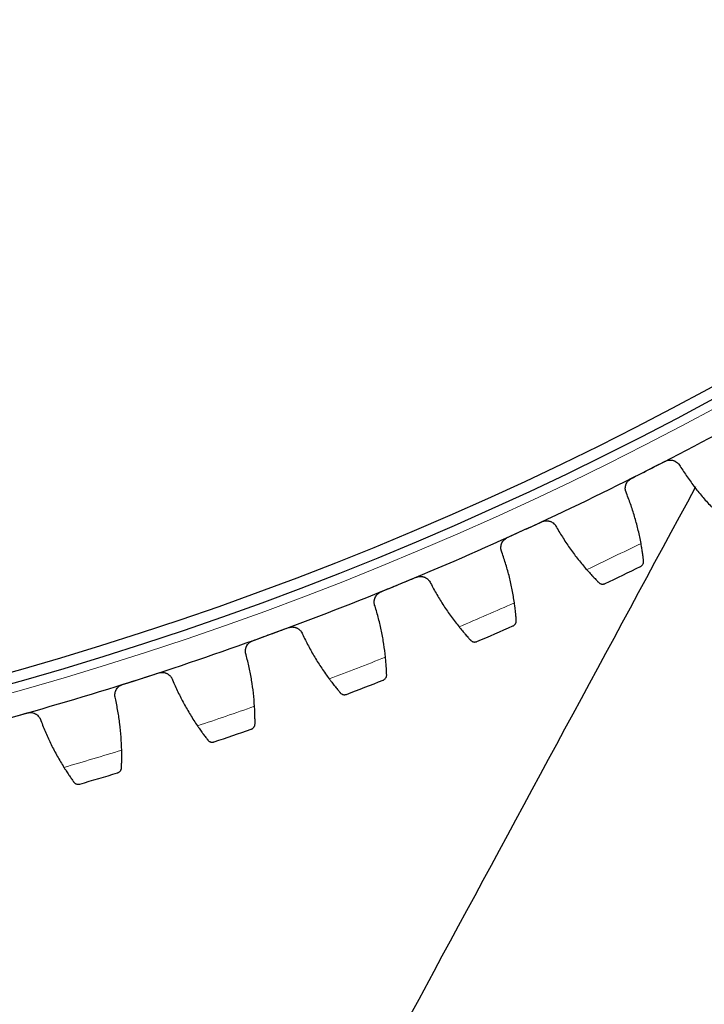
# Model space of a CAD drawing. Header units: inches. Extents: x 0 to 20790, y -12 to 14700.
# Tile 241 of 256: x 10139 to 10263, y 3033 to 3211. Entities that reach past the tile are written whole.
import ezdxf

# ---------------------------------------------------------------- set-up
doc = ezdxf.new("R2010")
doc.units = ezdxf.units.IN
doc.layers.add('1', color=7, linetype='Continuous', true_color=0xffffff)
doc.layers.add('254', color=7, linetype='Continuous', true_color=0xffffff)
doc.styles.add('latin_extended', font='simplex.shx')
doc.dimstyles.get("Standard").update_dxf_attribs({"dimtxt": 0.18, "dimasz": 0.18, "dimexe": 0.18, "dimexo": 0.0625, "dimgap": 0.09, "dimtad": 0, "dimtih": 1, "dimtoh": 1, "dimdec": 4, "dimzin": 0, "dimdsep": 46, "dimtxsty": 'Standard', "dimcen": 0.09, "dimadec": 0, "dimazin": 0, "dimtfac": 1, "dimtdec": 4, "dimtofl": 0, "dimtmove": 0, "dimatfit": 3, "dimfxl": 1, "dimtolj": 1, "dimtzin": 0, "dimarcsym": 0})

# ---------------------------------------------------------------- blocks, each defined once
blk = doc.blocks.new('_U7')
at = {"layer": '254', "color": 3, "linetype": 'Continuous', "lineweight": 13, "transparency": 16777216}
for p, q in [((10006.19, 3683), (12004.46, 3683)), ((11969.46, 3560.5), (11969.46, 3155.5)), ((10981.19, 3033), (12004.46, 3033))]:
    blk.add_line(p, q, dxfattribs=at)
at = {"layer": '254', "color": 3, "transparency": 16777216}
for points in [[(11989.87, 3560.5), (11949.04, 3560.5), (11969.46, 3683)], [(11949.04, 3155.5), (11989.87, 3155.5), (11969.46, 3033)]]:
    blk.add_solid(points, dxfattribs=at)
at = {"layer": 'Defpoints', "color": 0, "transparency": 16777216}
for p in [(9971.19, 3683), (10946.19, 3033), (11969.46, 3033)]:
    blk.add_point(p, dxfattribs=at)
at = {"layer": '254', "color": 2, "lineweight": 13, "transparency": 16777216, "insert": (11785.71, 3200.5), "char_height": 122.5, "attachment_point": 1, "rotation": 90, "style": 'latin_extended'}
blk.add_mtext('\\A1;650', dxfattribs=at)
blk = doc.blocks.new('_U13')
at = {"layer": '254', "color": 3, "linetype": 'Continuous', "lineweight": 13, "transparency": 16777216}
for p, q in [((9326.19, 3135), (9326.19, 1865)), ((10616.19, 3135), (10616.19, 1865)), ((9448.69, 1900), (10493.69, 1900))]:
    blk.add_line(p, q, dxfattribs=at)
at = {"layer": '254', "color": 3, "transparency": 16777216}
for points in [[(9448.69, 1920.42), (9448.69, 1879.58), (9326.19, 1900)], [(10493.69, 1879.58), (10493.69, 1920.42), (10616.19, 1900)]]:
    blk.add_solid(points, dxfattribs=at)
at = {"layer": 'Defpoints', "color": 0, "transparency": 16777216}
for p in [(9326.19, 3170), (10616.19, 3170), (10616.19, 1900)]:
    blk.add_point(p, dxfattribs=at)
at = {"layer": '254', "color": 2, "lineweight": 13, "transparency": 16777216, "insert": (9767.02, 2083.75), "char_height": 122.5, "attachment_point": 1, "style": 'latin_extended'}
blk.add_mtext('\\A1;1290', dxfattribs=at)
blk = doc.blocks.new('_U14')
at = {"layer": '254', "color": 3, "linetype": 'Continuous', "lineweight": 13, "transparency": 16777216}
for p, q in [((9478.19, 3103), (9478.19, 2145)), ((10464.19, 3103), (10464.19, 2145)), ((9600.69, 2180), (10341.69, 2180))]:
    blk.add_line(p, q, dxfattribs=at)
at = {"layer": '254', "color": 3, "transparency": 16777216}
for points in [[(9600.69, 2200.42), (9600.69, 2159.58), (9478.19, 2180)], [(10341.69, 2159.58), (10341.69, 2200.42), (10464.19, 2180)]]:
    blk.add_solid(points, dxfattribs=at)
at = {"layer": 'Defpoints', "color": 0, "transparency": 16777216}
for p in [(9478.19, 3138), (10464.19, 3138), (10464.19, 2180)]:
    blk.add_point(p, dxfattribs=at)
at = {"layer": '254', "color": 2, "lineweight": 13, "transparency": 16777216, "insert": (9816.6, 2363.75), "char_height": 122.5, "attachment_point": 1, "style": 'latin_extended'}
blk.add_mtext('\\A1;986', dxfattribs=at)

msp = doc.modelspace()

# ---------------------------------------------------------------- linework, layer by layer
at = {"layer": '1', "color": 110, "linetype": 'Continuous', "lineweight": 13}
msp.add_circle((9971.186, 3683), 616.6, dxfattribs=at)
at = {"layer": '1', "color": 2, "linetype": 'Continuous', "lineweight": 25}
for radius in [615, 613]:
    msp.add_circle((9971.186, 3683), radius, dxfattribs=at)
for radius, start, end in [(621, 296.942675, 299.235669), (621, 294.649682, 296.942675), (621, 292.356688, 294.649682), (636, 295.475253, 296.117104), (621, 290.063694, 292.356688), (636, 293.182259, 293.82411), (621, 287.770701, 290.063694), (621, 285.477707, 287.770701), (636, 290.889266, 291.531116), (636, 288.596272, 289.238123), (636, 286.303279, 286.945129)]:
    msp.add_arc((9971.186, 3683), radius, start, end, dxfattribs=at)
at = {"layer": '1', "color": 110, "linetype": 'Continuous', "lineweight": 13}
for start, end in [(295.301818, 296.290539), (293.008824, 293.997545), (290.71583, 291.704552), (288.422837, 289.411558), (286.129843, 287.118564)]:
    msp.add_arc((9971.186, 3683), 632.294, start, end, dxfattribs=at)
at = {"layer": '1', "color": 2, "linetype": 'Continuous', "lineweight": 25}
for points in [[(10252.56, 3129.403), (10253.582, 3129.923), (10254.603, 3130.442), (10255.624, 3130.961)], [(10249.497, 3127.846), (10250.518, 3128.365), (10251.539, 3128.884), (10252.56, 3129.403)], [(10258.305, 3130.099), (10258.722, 3129.429), (10259.588, 3128.112), (10260.983, 3126.21), (10262.473, 3124.379), (10263.53, 3123.206), (10264.075, 3122.633)], [(10251.244, 3116.111), (10251.101, 3116.889), (10250.777, 3118.434), (10250.176, 3120.717), (10249.461, 3122.965), (10248.908, 3124.441), (10248.612, 3125.173)], [(10230.186, 3118.589), (10231.227, 3119.067), (10232.268, 3119.545), (10233.309, 3120.022)], [(10227.062, 3117.156), (10228.103, 3117.633), (10229.145, 3118.111), (10230.186, 3118.589)], [(10235.954, 3119.055), (10236.344, 3118.368), (10237.156, 3117.018), (10238.474, 3115.061), (10239.889, 3113.172), (10240.899, 3111.958), (10241.42, 3111.363)], [(10228.338, 3105.36), (10228.227, 3106.143), (10227.965, 3107.7), (10227.456, 3110.005), (10226.831, 3112.28), (10226.338, 3113.777), (10226.071, 3114.52)], [(10207.397, 3108.679), (10208.456, 3109.114), (10209.516, 3109.55), (10210.575, 3109.986)], [(10204.218, 3107.371), (10205.278, 3107.807), (10206.337, 3108.243), (10207.397, 3108.679)], [(10213.179, 3108.913), (10213.541, 3108.211), (10214.299, 3106.83), (10215.537, 3104.822), (10216.875, 3102.877), (10217.835, 3101.624), (10218.333, 3101.009)], [(10205.021, 3095.534), (10204.941, 3096.321), (10204.742, 3097.887), (10204.326, 3100.211), (10203.792, 3102.509), (10203.359, 3104.024), (10203.123, 3104.777)], [(10184.229, 3099.688), (10185.305, 3100.081), (10186.381, 3100.474), (10187.457, 3100.867)], [(10181.001, 3098.509), (10182.077, 3098.902), (10183.153, 3099.295), (10184.229, 3099.688)], [(10190.016, 3099.691), (10190.35, 3098.975), (10191.052, 3097.564), (10192.208, 3095.508), (10193.468, 3093.512), (10194.377, 3092.221), (10194.849, 3091.586)], [(10181.33, 3086.649), (10181.282, 3087.438), (10181.145, 3089.011), (10180.822, 3091.349), (10180.381, 3093.667), (10180.009, 3095.198), (10179.802, 3095.96)], [(10157.448, 3090.582), (10158.539, 3090.932), (10159.629, 3091.281), (10160.72, 3091.631)], [(10160.72, 3091.631), (10161.811, 3091.981), (10162.902, 3092.33), (10163.993, 3092.68)], [(10166.503, 3091.402), (10166.807, 3090.674), (10167.452, 3089.236), (10168.526, 3087.135), (10169.705, 3085.091), (10170.562, 3083.765), (10171.008, 3083.111)], [(10157.302, 3078.718), (10157.285, 3079.509), (10157.212, 3081.086), (10156.982, 3083.436), (10156.635, 3085.769), (10156.324, 3087.314), (10156.148, 3088.084)], [(10136.908, 3084.521), (10138.012, 3084.827), (10139.116, 3085.133), (10140.22, 3085.438)], [(10142.677, 3084.061), (10142.952, 3083.322), (10143.539, 3081.859), (10144.528, 3079.717), (10145.624, 3077.627), (10146.427, 3076.268), (10146.847, 3075.597)]]:
    msp.add_open_spline(points, degree=3, dxfattribs=at)
for points, knots in [([(10255.624, 3130.961), (10255.684, 3130.991), (10255.805, 3131.045), (10255.992, 3131.107), (10256.121, 3131.137), (10256.219, 3131.154), (10256.252, 3131.159), (10256.318, 3131.167), (10256.351, 3131.17), (10256.515, 3131.182), (10256.645, 3131.179), (10256.808, 3131.159), (10256.84, 3131.154), (10256.889, 3131.145), (10256.905, 3131.142), (10256.938, 3131.136), (10257.018, 3131.119), (10257.159, 3131.08), (10257.279, 3131.033), (10257.398, 3130.981), (10257.456, 3130.952), (10257.626, 3130.856), (10257.731, 3130.782), (10257.877, 3130.658), (10257.924, 3130.614), (10257.991, 3130.544), (10258.013, 3130.521), (10258.055, 3130.472), (10258.076, 3130.447), (10258.176, 3130.321), (10258.246, 3130.214), (10258.305, 3130.099)], [0, 0, 0, 0, 0.0625, 0.125, 0.1875, 0.1875, 0.21875, 0.21875, 0.25, 0.25, 0.375, 0.375, 0.40625, 0.40625, 0.421875, 0.421875, 0.4375, 0.5, 0.5625, 0.5625, 0.625, 0.625, 0.75, 0.75, 0.8125, 0.8125, 0.84375, 0.84375, 0.875, 0.875, 1, 1, 1, 1]), ([(10248.612, 3125.173), (10248.555, 3125.288), (10248.509, 3125.408), (10248.458, 3125.592), (10248.444, 3125.654), (10248.427, 3125.749), (10248.423, 3125.781), (10248.414, 3125.845), (10248.411, 3125.877), (10248.399, 3126.038), (10248.401, 3126.166), (10248.424, 3126.358), (10248.434, 3126.422), (10248.455, 3126.517), (10248.462, 3126.549), (10248.479, 3126.612), (10248.489, 3126.644), (10248.538, 3126.798), (10248.59, 3126.917), (10248.669, 3127.06), (10248.685, 3127.089), (10248.72, 3127.145), (10248.738, 3127.173), (10248.795, 3127.254), (10248.835, 3127.306), (10248.962, 3127.456), (10249.056, 3127.548), (10249.187, 3127.651), (10249.213, 3127.672), (10249.268, 3127.71), (10249.295, 3127.729), (10249.379, 3127.783), (10249.437, 3127.816), (10249.497, 3127.846)], [0, 0, 0, 0, 0.125, 0.125, 0.1875, 0.1875, 0.21875, 0.21875, 0.25, 0.25, 0.375, 0.375, 0.4375, 0.4375, 0.46875, 0.46875, 0.5, 0.5, 0.625, 0.625, 0.65625, 0.65625, 0.6875, 0.6875, 0.75, 0.75, 0.875, 0.875, 0.90625, 0.90625, 0.9375, 0.9375, 1, 1, 1, 1]), ([(10039.346, 2715.844), (10097.504, 2823.479), (10171.444, 2960.324), (10245.385, 3097.169), (10261.167, 3126.379)], [0, 0, 0, 0, 0.7865465, 1, 1, 1, 1]), ([(10233.309, 3120.022), (10233.37, 3120.05), (10233.493, 3120.1), (10233.683, 3120.154), (10233.813, 3120.178), (10233.911, 3120.191), (10233.945, 3120.195), (10234.011, 3120.201), (10234.044, 3120.202), (10234.208, 3120.208), (10234.339, 3120.199), (10234.5, 3120.173), (10234.533, 3120.167), (10234.581, 3120.156), (10234.597, 3120.153), (10234.629, 3120.145), (10234.708, 3120.125), (10234.848, 3120.08), (10234.966, 3120.029), (10235.082, 3119.972), (10235.139, 3119.94), (10235.306, 3119.838), (10235.408, 3119.76), (10235.549, 3119.629), (10235.594, 3119.584), (10235.658, 3119.512), (10235.679, 3119.487), (10235.719, 3119.437), (10235.739, 3119.411), (10235.834, 3119.282), (10235.899, 3119.171), (10235.954, 3119.055)], [0, 0, 0, 0, 0.0625, 0.125, 0.1875, 0.1875, 0.21875, 0.21875, 0.25, 0.25, 0.375, 0.375, 0.40625, 0.40625, 0.421875, 0.421875, 0.4375, 0.5, 0.5625, 0.5625, 0.625, 0.625, 0.75, 0.75, 0.8125, 0.8125, 0.84375, 0.84375, 0.875, 0.875, 1, 1, 1, 1]), ([(10226.071, 3114.52), (10226.019, 3114.638), (10225.978, 3114.759), (10225.934, 3114.945), (10225.923, 3115.007), (10225.91, 3115.103), (10225.906, 3115.135), (10225.901, 3115.199), (10225.899, 3115.232), (10225.893, 3115.393), (10225.901, 3115.521), (10225.931, 3115.712), (10225.944, 3115.775), (10225.968, 3115.87), (10225.977, 3115.901), (10225.996, 3115.963), (10226.007, 3115.994), (10226.063, 3116.147), (10226.119, 3116.264), (10226.204, 3116.404), (10226.221, 3116.431), (10226.258, 3116.486), (10226.278, 3116.513), (10226.337, 3116.592), (10226.379, 3116.643), (10226.512, 3116.788), (10226.61, 3116.875), (10226.745, 3116.973), (10226.772, 3116.992), (10226.828, 3117.029), (10226.856, 3117.047), (10226.942, 3117.097), (10227.001, 3117.128), (10227.062, 3117.156)], [0, 0, 0, 0, 0.125, 0.125, 0.1875, 0.1875, 0.21875, 0.21875, 0.25, 0.25, 0.375, 0.375, 0.4375, 0.4375, 0.46875, 0.46875, 0.5, 0.5, 0.625, 0.625, 0.65625, 0.65625, 0.6875, 0.6875, 0.75, 0.75, 0.875, 0.875, 0.90625, 0.90625, 0.9375, 0.9375, 1, 1, 1, 1]), ([(10251.711, 3112.948), (10251.701, 3113.037), (10251.69, 3113.132), (10251.666, 3113.334), (10251.64, 3113.549), (10251.609, 3113.788), (10251.588, 3113.945), (10251.584, 3113.977), (10251.575, 3114.041), (10251.57, 3114.074), (10251.557, 3114.172), (10251.547, 3114.239), (10251.518, 3114.443), (10251.498, 3114.582), (10251.454, 3114.869), (10251.431, 3115.016), (10251.394, 3115.242), (10251.382, 3115.318), (10251.362, 3115.434), (10251.356, 3115.473), (10251.343, 3115.551), (10251.336, 3115.591), (10251.302, 3115.788), (10251.273, 3115.948), (10251.244, 3116.111)], [0, 0, 0, 0, 0.125, 0.125, 0.25, 0.375, 0.375, 0.40625, 0.40625, 0.4375, 0.4375, 0.5, 0.5, 0.625, 0.625, 0.75, 0.75, 0.8125, 0.8125, 0.84375, 0.84375, 0.875, 0.875, 1, 1, 1, 1]), ([(10251.158, 3111.938), (10251.159, 3111.939), (10251.16, 3111.94), (10251.163, 3111.941), (10251.164, 3111.942), (10251.168, 3111.944), (10251.176, 3111.948), (10251.195, 3111.957), (10251.231, 3111.978), (10251.301, 3112.022), (10251.357, 3112.066), (10251.462, 3112.162), (10251.524, 3112.237), (10251.601, 3112.365), (10251.623, 3112.41), (10251.653, 3112.481), (10251.662, 3112.506), (10251.678, 3112.556), (10251.685, 3112.582), (10251.704, 3112.661), (10251.712, 3112.716), (10251.719, 3112.829), (10251.718, 3112.888), (10251.711, 3112.948)], [0, 0, 0, 0, 0.0039062, 0.0039062, 0.0078125, 0.0078125, 0.015625, 0.03125, 0.0625, 0.125, 0.25, 0.25, 0.5, 0.5, 0.625, 0.625, 0.6875, 0.6875, 0.75, 0.75, 0.875, 0.875, 1, 1, 1, 1]), ([(10241.42, 3111.363), (10241.529, 3111.238), (10241.636, 3111.117), (10241.848, 3110.881), (10242.057, 3110.65), (10242.259, 3110.43), (10242.408, 3110.27), (10242.457, 3110.217), (10242.53, 3110.14), (10242.555, 3110.114), (10242.603, 3110.063), (10242.626, 3110.038), (10242.744, 3109.913), (10242.926, 3109.723), (10243.094, 3109.551), (10243.255, 3109.387), (10243.331, 3109.309), (10243.422, 3109.217), (10243.44, 3109.199), (10243.475, 3109.164), (10243.527, 3109.112), (10243.576, 3109.063), (10243.608, 3109.032)], [0, 0, 0, 0, 0.125, 0.125, 0.25, 0.375, 0.375, 0.4375, 0.4375, 0.46875, 0.46875, 0.5, 0.5, 0.625, 0.75, 0.75, 0.875, 0.875, 0.90625, 0.90625, 0.9375, 1, 1, 1, 1]), ([(10210.575, 3109.986), (10210.637, 3110.011), (10210.762, 3110.055), (10210.954, 3110.103), (10211.084, 3110.121), (10211.183, 3110.131), (10211.217, 3110.133), (10211.283, 3110.136), (10211.316, 3110.136), (10211.481, 3110.135), (10211.611, 3110.121), (10211.771, 3110.088), (10211.803, 3110.081), (10211.851, 3110.069), (10211.867, 3110.064), (10211.898, 3110.055), (10211.977, 3110.032), (10212.114, 3109.982), (10212.231, 3109.926), (10212.345, 3109.864), (10212.4, 3109.831), (10212.562, 3109.721), (10212.661, 3109.639), (10212.797, 3109.503), (10212.84, 3109.456), (10212.901, 3109.382), (10212.921, 3109.356), (10212.959, 3109.304), (10212.978, 3109.278), (10213.068, 3109.145), (10213.129, 3109.032), (10213.179, 3108.913)], [0, 0, 0, 0, 0.0625, 0.125, 0.1875, 0.1875, 0.21875, 0.21875, 0.25, 0.25, 0.375, 0.375, 0.40625, 0.40625, 0.421875, 0.421875, 0.4375, 0.5, 0.5625, 0.5625, 0.625, 0.625, 0.75, 0.75, 0.8125, 0.8125, 0.84375, 0.84375, 0.875, 0.875, 1, 1, 1, 1]), ([(10203.123, 3104.777), (10203.075, 3104.897), (10203.039, 3105.019), (10203.003, 3105.207), (10202.994, 3105.27), (10202.985, 3105.366), (10202.982, 3105.398), (10202.979, 3105.463), (10202.979, 3105.495), (10202.979, 3105.657), (10202.992, 3105.784), (10203.03, 3105.974), (10203.045, 3106.036), (10203.073, 3106.13), (10203.084, 3106.161), (10203.106, 3106.223), (10203.117, 3106.253), (10203.179, 3106.403), (10203.24, 3106.518), (10203.33, 3106.654), (10203.349, 3106.681), (10203.388, 3106.734), (10203.408, 3106.76), (10203.471, 3106.837), (10203.515, 3106.886), (10203.654, 3107.025), (10203.755, 3107.109), (10203.893, 3107.202), (10203.922, 3107.22), (10203.979, 3107.254), (10204.008, 3107.27), (10204.096, 3107.317), (10204.156, 3107.346), (10204.218, 3107.371)], [0, 0, 0, 0, 0.125, 0.125, 0.1875, 0.1875, 0.21875, 0.21875, 0.25, 0.25, 0.375, 0.375, 0.4375, 0.4375, 0.46875, 0.46875, 0.5, 0.5, 0.625, 0.625, 0.65625, 0.65625, 0.6875, 0.6875, 0.75, 0.75, 0.875, 0.875, 0.90625, 0.90625, 0.9375, 0.9375, 1, 1, 1, 1]), ([(10243.608, 3109.032), (10243.651, 3108.989), (10243.696, 3108.952), (10243.789, 3108.887), (10243.836, 3108.86), (10243.933, 3108.814), (10243.982, 3108.796), (10244.081, 3108.767), (10244.13, 3108.756), (10244.23, 3108.743), (10244.279, 3108.74), (10244.377, 3108.742), (10244.425, 3108.746), (10244.519, 3108.761), (10244.565, 3108.772), (10244.633, 3108.793), (10244.667, 3108.805), (10244.705, 3108.821), (10244.724, 3108.829), (10244.732, 3108.833), (10244.738, 3108.835), (10244.74, 3108.837), (10244.743, 3108.838)], [0, 0, 0, 0, 0.125, 0.125, 0.25, 0.25, 0.375, 0.375, 0.5, 0.5, 0.625, 0.625, 0.75, 0.75, 0.875, 0.875, 0.9375, 0.96875, 0.984375, 0.9921875, 0.9921875, 1, 1, 1, 1]), ([(10228.679, 3102.181), (10228.673, 3102.27), (10228.665, 3102.365), (10228.649, 3102.568), (10228.632, 3102.784), (10228.61, 3103.024), (10228.596, 3103.182), (10228.593, 3103.214), (10228.586, 3103.279), (10228.583, 3103.311), (10228.574, 3103.41), (10228.567, 3103.478), (10228.546, 3103.682), (10228.531, 3103.822), (10228.499, 3104.11), (10228.482, 3104.258), (10228.454, 3104.485), (10228.445, 3104.562), (10228.43, 3104.679), (10228.425, 3104.718), (10228.415, 3104.797), (10228.41, 3104.836), (10228.384, 3105.035), (10228.362, 3105.196), (10228.338, 3105.36)], [0, 0, 0, 0, 0.125, 0.125, 0.25, 0.375, 0.375, 0.40625, 0.40625, 0.4375, 0.4375, 0.5, 0.5, 0.625, 0.625, 0.75, 0.75, 0.8125, 0.8125, 0.84375, 0.84375, 0.875, 0.875, 1, 1, 1, 1]), ([(10228.086, 3101.194), (10228.087, 3101.195), (10228.088, 3101.195), (10228.091, 3101.196), (10228.092, 3101.197), (10228.096, 3101.199), (10228.105, 3101.203), (10228.123, 3101.211), (10228.16, 3101.23), (10228.232, 3101.272), (10228.29, 3101.313), (10228.399, 3101.405), (10228.464, 3101.478), (10228.545, 3101.602), (10228.57, 3101.646), (10228.602, 3101.717), (10228.612, 3101.741), (10228.63, 3101.791), (10228.638, 3101.816), (10228.66, 3101.894), (10228.67, 3101.949), (10228.682, 3102.062), (10228.683, 3102.121), (10228.679, 3102.181)], [0, 0, 0, 0, 0.0039063, 0.0039063, 0.0078125, 0.0078125, 0.015625, 0.03125, 0.0625, 0.125, 0.25, 0.25, 0.5, 0.5, 0.625, 0.625, 0.6875, 0.6875, 0.75, 0.75, 0.875, 0.875, 1, 1, 1, 1]), ([(10187.457, 3100.867), (10187.52, 3100.89), (10187.647, 3100.929), (10187.84, 3100.968), (10187.972, 3100.982), (10188.071, 3100.987), (10188.104, 3100.988), (10188.171, 3100.988), (10188.204, 3100.987), (10188.368, 3100.98), (10188.497, 3100.961), (10188.656, 3100.921), (10188.688, 3100.913), (10188.735, 3100.899), (10188.751, 3100.894), (10188.782, 3100.883), (10188.86, 3100.857), (10188.995, 3100.801), (10189.109, 3100.741), (10189.221, 3100.674), (10189.275, 3100.639), (10189.432, 3100.523), (10189.528, 3100.437), (10189.658, 3100.296), (10189.699, 3100.247), (10189.757, 3100.17), (10189.776, 3100.144), (10189.813, 3100.09), (10189.83, 3100.063), (10189.914, 3099.926), (10189.971, 3099.811), (10190.016, 3099.691)], [0, 0, 0, 0, 0.0625, 0.125, 0.1875, 0.1875, 0.21875, 0.21875, 0.25, 0.25, 0.375, 0.375, 0.40625, 0.40625, 0.421875, 0.421875, 0.4375, 0.5, 0.5625, 0.5625, 0.625, 0.625, 0.75, 0.75, 0.8125, 0.8125, 0.84375, 0.84375, 0.875, 0.875, 1, 1, 1, 1]), ([(10218.333, 3101.009), (10218.436, 3100.88), (10218.539, 3100.754), (10218.741, 3100.51), (10218.94, 3100.271), (10219.134, 3100.043), (10219.276, 3099.877), (10219.323, 3099.823), (10219.393, 3099.742), (10219.416, 3099.715), (10219.462, 3099.662), (10219.485, 3099.636), (10219.598, 3099.507), (10219.772, 3099.31), (10219.933, 3099.131), (10220.087, 3098.96), (10220.16, 3098.88), (10220.247, 3098.785), (10220.264, 3098.766), (10220.298, 3098.729), (10220.348, 3098.675), (10220.395, 3098.624), (10220.425, 3098.592)], [0, 0, 0, 0, 0.125, 0.125, 0.25, 0.375, 0.375, 0.4375, 0.4375, 0.46875, 0.46875, 0.5, 0.5, 0.625, 0.75, 0.75, 0.875, 0.875, 0.90625, 0.90625, 0.9375, 1, 1, 1, 1]), ([(10179.802, 3095.96), (10179.759, 3096.082), (10179.728, 3096.206), (10179.7, 3096.395), (10179.693, 3096.458), (10179.688, 3096.555), (10179.687, 3096.587), (10179.687, 3096.651), (10179.687, 3096.684), (10179.694, 3096.845), (10179.712, 3096.972), (10179.757, 3097.16), (10179.775, 3097.222), (10179.807, 3097.314), (10179.819, 3097.345), (10179.843, 3097.405), (10179.856, 3097.435), (10179.924, 3097.583), (10179.989, 3097.695), (10180.085, 3097.828), (10180.105, 3097.854), (10180.146, 3097.905), (10180.167, 3097.931), (10180.233, 3098.005), (10180.279, 3098.052), (10180.423, 3098.186), (10180.528, 3098.265), (10180.67, 3098.352), (10180.699, 3098.369), (10180.757, 3098.401), (10180.787, 3098.416), (10180.877, 3098.46), (10180.938, 3098.486), (10181.001, 3098.509)], [0, 0, 0, 0, 0.125, 0.125, 0.1875, 0.1875, 0.21875, 0.21875, 0.25, 0.25, 0.375, 0.375, 0.4375, 0.4375, 0.46875, 0.46875, 0.5, 0.5, 0.625, 0.625, 0.65625, 0.65625, 0.6875, 0.6875, 0.75, 0.75, 0.875, 0.875, 0.90625, 0.90625, 0.9375, 0.9375, 1, 1, 1, 1]), ([(10220.425, 3098.592), (10220.467, 3098.547), (10220.51, 3098.508), (10220.6, 3098.44), (10220.647, 3098.411), (10220.741, 3098.361), (10220.79, 3098.341), (10220.887, 3098.308), (10220.937, 3098.296), (10221.035, 3098.278), (10221.085, 3098.273), (10221.182, 3098.271), (10221.23, 3098.273), (10221.325, 3098.285), (10221.372, 3098.294), (10221.441, 3098.312), (10221.475, 3098.323), (10221.514, 3098.337), (10221.533, 3098.345), (10221.541, 3098.348), (10221.547, 3098.35), (10221.549, 3098.352), (10221.552, 3098.353)], [0, 0, 0, 0, 0.125, 0.125, 0.25, 0.25, 0.375, 0.375, 0.5, 0.5, 0.625, 0.625, 0.75, 0.75, 0.875, 0.875, 0.9375, 0.96875, 0.984375, 0.9921875, 0.9921875, 1, 1, 1, 1]), ([(10205.235, 3092.344), (10205.232, 3092.433), (10205.228, 3092.528), (10205.22, 3092.732), (10205.211, 3092.948), (10205.2, 3093.189), (10205.191, 3093.347), (10205.189, 3093.379), (10205.186, 3093.444), (10205.184, 3093.477), (10205.178, 3093.577), (10205.174, 3093.644), (10205.162, 3093.849), (10205.152, 3093.99), (10205.132, 3094.279), (10205.121, 3094.427), (10205.102, 3094.655), (10205.096, 3094.732), (10205.086, 3094.85), (10205.082, 3094.889), (10205.075, 3094.968), (10205.072, 3095.008), (10205.054, 3095.207), (10205.038, 3095.369), (10205.021, 3095.534)], [0, 0, 0, 0, 0.125, 0.125, 0.25, 0.375, 0.375, 0.40625, 0.40625, 0.4375, 0.4375, 0.5, 0.5, 0.625, 0.625, 0.75, 0.75, 0.8125, 0.8125, 0.84375, 0.84375, 0.875, 0.875, 1, 1, 1, 1]), ([(10163.993, 3092.68), (10164.057, 3092.7), (10164.185, 3092.734), (10164.38, 3092.766), (10164.512, 3092.774), (10164.611, 3092.776), (10164.644, 3092.775), (10164.711, 3092.773), (10164.744, 3092.771), (10164.908, 3092.756), (10165.036, 3092.732), (10165.193, 3092.687), (10165.225, 3092.677), (10165.271, 3092.661), (10165.287, 3092.655), (10165.318, 3092.644), (10165.394, 3092.614), (10165.527, 3092.553), (10165.639, 3092.488), (10165.747, 3092.417), (10165.8, 3092.379), (10165.953, 3092.257), (10166.045, 3092.168), (10166.169, 3092.022), (10166.208, 3091.971), (10166.263, 3091.892), (10166.281, 3091.865), (10166.315, 3091.81), (10166.332, 3091.782), (10166.411, 3091.642), (10166.462, 3091.525), (10166.503, 3091.402)], [0, 0, 0, 0, 0.0625, 0.125, 0.1875, 0.1875, 0.21875, 0.21875, 0.25, 0.25, 0.375, 0.375, 0.40625, 0.40625, 0.421875, 0.421875, 0.4375, 0.5, 0.5625, 0.5625, 0.625, 0.625, 0.75, 0.75, 0.8125, 0.8125, 0.84375, 0.84375, 0.875, 0.875, 1, 1, 1, 1]), ([(10194.849, 3091.586), (10194.948, 3091.454), (10195.045, 3091.324), (10195.238, 3091.071), (10195.427, 3090.825), (10195.611, 3090.59), (10195.747, 3090.418), (10195.792, 3090.362), (10195.859, 3090.278), (10195.881, 3090.251), (10195.924, 3090.196), (10195.946, 3090.169), (10196.054, 3090.036), (10196.22, 3089.832), (10196.373, 3089.646), (10196.52, 3089.47), (10196.59, 3089.386), (10196.674, 3089.288), (10196.69, 3089.268), (10196.722, 3089.23), (10196.77, 3089.174), (10196.815, 3089.122), (10196.844, 3089.088)], [0, 0, 0, 0, 0.125, 0.125, 0.25, 0.375, 0.375, 0.4375, 0.4375, 0.46875, 0.46875, 0.5, 0.5, 0.625, 0.75, 0.75, 0.875, 0.875, 0.90625, 0.90625, 0.9375, 1, 1, 1, 1]), ([(10204.602, 3091.381), (10204.603, 3091.382), (10204.605, 3091.383), (10204.608, 3091.384), (10204.609, 3091.384), (10204.613, 3091.386), (10204.621, 3091.389), (10204.64, 3091.397), (10204.678, 3091.415), (10204.752, 3091.453), (10204.811, 3091.493), (10204.924, 3091.58), (10204.991, 3091.65), (10205.078, 3091.771), (10205.104, 3091.814), (10205.139, 3091.883), (10205.15, 3091.907), (10205.17, 3091.956), (10205.179, 3091.981), (10205.204, 3092.058), (10205.217, 3092.112), (10205.233, 3092.225), (10205.237, 3092.283), (10205.235, 3092.344)], [0, 0, 0, 0, 0.0039063, 0.0039063, 0.0078125, 0.0078125, 0.015625, 0.03125, 0.0625, 0.125, 0.25, 0.25, 0.5, 0.5, 0.625, 0.625, 0.6875, 0.6875, 0.75, 0.75, 0.875, 0.875, 1, 1, 1, 1]), ([(10156.148, 3088.084), (10156.11, 3088.207), (10156.084, 3088.332), (10156.063, 3088.522), (10156.059, 3088.586), (10156.058, 3088.682), (10156.058, 3088.714), (10156.06, 3088.779), (10156.062, 3088.811), (10156.076, 3088.972), (10156.099, 3089.098), (10156.151, 3089.284), (10156.172, 3089.345), (10156.207, 3089.436), (10156.22, 3089.467), (10156.247, 3089.526), (10156.261, 3089.555), (10156.334, 3089.7), (10156.404, 3089.81), (10156.505, 3089.938), (10156.526, 3089.964), (10156.569, 3090.013), (10156.592, 3090.038), (10156.66, 3090.109), (10156.708, 3090.155), (10156.857, 3090.282), (10156.965, 3090.358), (10157.11, 3090.439), (10157.14, 3090.455), (10157.2, 3090.484), (10157.23, 3090.498), (10157.322, 3090.538), (10157.384, 3090.562), (10157.448, 3090.582)], [0, 0, 0, 0, 0.125, 0.125, 0.1875, 0.1875, 0.21875, 0.21875, 0.25, 0.25, 0.375, 0.375, 0.4375, 0.4375, 0.46875, 0.46875, 0.5, 0.5, 0.625, 0.625, 0.65625, 0.65625, 0.6875, 0.6875, 0.75, 0.75, 0.875, 0.875, 0.90625, 0.90625, 0.9375, 0.9375, 1, 1, 1, 1]), ([(10196.844, 3089.088), (10196.883, 3089.042), (10196.925, 3089.001), (10197.012, 3088.929), (10197.058, 3088.898), (10197.15, 3088.845), (10197.198, 3088.823), (10197.294, 3088.786), (10197.343, 3088.771), (10197.441, 3088.75), (10197.49, 3088.743), (10197.587, 3088.737), (10197.635, 3088.737), (10197.731, 3088.745), (10197.778, 3088.752), (10197.847, 3088.768), (10197.882, 3088.777), (10197.921, 3088.79), (10197.941, 3088.797), (10197.949, 3088.8), (10197.955, 3088.802), (10197.957, 3088.803), (10197.96, 3088.804)], [0, 0, 0, 0, 0.125, 0.125, 0.25, 0.25, 0.375, 0.375, 0.5, 0.5, 0.625, 0.625, 0.75, 0.75, 0.875, 0.875, 0.9375, 0.96875, 0.984375, 0.9921875, 0.9921875, 1, 1, 1, 1]), ([(10181.415, 3083.453), (10181.416, 3083.542), (10181.416, 3083.637), (10181.417, 3083.841), (10181.416, 3084.057), (10181.414, 3084.299), (10181.412, 3084.457), (10181.412, 3084.489), (10181.411, 3084.554), (10181.41, 3084.587), (10181.408, 3084.687), (10181.407, 3084.754), (10181.403, 3084.959), (10181.399, 3085.1), (10181.39, 3085.39), (10181.385, 3085.539), (10181.375, 3085.768), (10181.372, 3085.845), (10181.367, 3085.962), (10181.365, 3086.002), (10181.361, 3086.081), (10181.359, 3086.121), (10181.349, 3086.321), (10181.34, 3086.484), (10181.33, 3086.649)], [0, 0, 0, 0, 0.125, 0.125, 0.25, 0.375, 0.375, 0.40625, 0.40625, 0.4375, 0.4375, 0.5, 0.5, 0.625, 0.625, 0.75, 0.75, 0.8125, 0.8125, 0.84375, 0.84375, 0.875, 0.875, 1, 1, 1, 1]), ([(10140.22, 3085.438), (10140.285, 3085.456), (10140.414, 3085.485), (10140.61, 3085.509), (10140.742, 3085.512), (10140.842, 3085.509), (10140.875, 3085.508), (10140.941, 3085.502), (10140.974, 3085.499), (10141.137, 3085.478), (10141.265, 3085.449), (10141.42, 3085.397), (10141.451, 3085.386), (10141.497, 3085.368), (10141.512, 3085.362), (10141.542, 3085.349), (10141.618, 3085.316), (10141.748, 3085.25), (10141.857, 3085.181), (10141.963, 3085.106), (10142.014, 3085.066), (10142.161, 3084.938), (10142.25, 3084.845), (10142.368, 3084.693), (10142.405, 3084.641), (10142.457, 3084.56), (10142.474, 3084.532), (10142.506, 3084.476), (10142.521, 3084.448), (10142.594, 3084.305), (10142.641, 3084.186), (10142.677, 3084.061)], [0, 0, 0, 0, 0.0625, 0.125, 0.1875, 0.1875, 0.21875, 0.21875, 0.25, 0.25, 0.375, 0.375, 0.40625, 0.40625, 0.421875, 0.421875, 0.4375, 0.5, 0.5625, 0.5625, 0.625, 0.625, 0.75, 0.75, 0.8125, 0.8125, 0.84375, 0.84375, 0.875, 0.875, 1, 1, 1, 1]), ([(10171.008, 3083.111), (10171.101, 3082.975), (10171.193, 3082.841), (10171.375, 3082.581), (10171.555, 3082.327), (10171.729, 3082.085), (10171.858, 3081.908), (10171.901, 3081.85), (10171.964, 3081.764), (10171.985, 3081.735), (10172.027, 3081.679), (10172.047, 3081.651), (10172.149, 3081.513), (10172.307, 3081.303), (10172.453, 3081.111), (10172.593, 3080.929), (10172.66, 3080.843), (10172.739, 3080.741), (10172.754, 3080.721), (10172.785, 3080.682), (10172.83, 3080.624), (10172.873, 3080.57), (10172.901, 3080.535)], [0, 0, 0, 0, 0.125, 0.125, 0.25, 0.375, 0.375, 0.4375, 0.4375, 0.46875, 0.46875, 0.5, 0.5, 0.625, 0.75, 0.75, 0.875, 0.875, 0.90625, 0.90625, 0.9375, 1, 1, 1, 1]), ([(10180.745, 3082.516), (10180.746, 3082.517), (10180.748, 3082.517), (10180.75, 3082.518), (10180.752, 3082.519), (10180.756, 3082.52), (10180.764, 3082.523), (10180.784, 3082.531), (10180.822, 3082.546), (10180.854, 3082.562), (10180.917, 3082.594), (10180.958, 3082.619), (10181.074, 3082.702), (10181.144, 3082.769), (10181.236, 3082.886), (10181.264, 3082.928), (10181.301, 3082.996), (10181.313, 3083.019), (10181.335, 3083.067), (10181.345, 3083.092), (10181.373, 3083.168), (10181.388, 3083.222), (10181.409, 3083.334), (10181.415, 3083.392), (10181.415, 3083.453)], [0, 0, 0, 0, 0.0039063, 0.0039063, 0.0078125, 0.0078125, 0.015625, 0.03125, 0.0625, 0.125, 0.125, 0.25, 0.25, 0.5, 0.5, 0.625, 0.625, 0.6875, 0.6875, 0.75, 0.75, 0.875, 0.875, 1, 1, 1, 1]), ([(10172.901, 3080.535), (10172.939, 3080.487), (10172.979, 3080.445), (10173.063, 3080.37), (10173.107, 3080.337), (10173.198, 3080.28), (10173.244, 3080.256), (10173.339, 3080.215), (10173.387, 3080.199), (10173.484, 3080.174), (10173.533, 3080.165), (10173.63, 3080.155), (10173.678, 3080.153), (10173.773, 3080.157), (10173.821, 3080.162), (10173.891, 3080.175), (10173.925, 3080.183), (10173.965, 3080.194), (10173.985, 3080.2), (10173.994, 3080.203), (10173.999, 3080.205), (10174.002, 3080.205), (10174.005, 3080.206)], [0, 0, 0, 0, 0.125, 0.125, 0.25, 0.25, 0.375, 0.375, 0.5, 0.5, 0.625, 0.625, 0.75, 0.75, 0.875, 0.875, 0.9375, 0.96875, 0.984375, 0.9921875, 0.9921875, 1, 1, 1, 1]), ([(10157.259, 3075.522), (10157.263, 3075.61), (10157.268, 3075.706), (10157.276, 3075.909), (10157.285, 3076.126), (10157.292, 3076.367), (10157.296, 3076.525), (10157.297, 3076.557), (10157.299, 3076.622), (10157.299, 3076.655), (10157.302, 3076.755), (10157.303, 3076.822), (10157.307, 3077.028), (10157.309, 3077.168), (10157.311, 3077.458), (10157.312, 3077.607), (10157.312, 3077.836), (10157.312, 3077.914), (10157.311, 3078.031), (10157.311, 3078.07), (10157.31, 3078.15), (10157.31, 3078.19), (10157.308, 3078.39), (10157.305, 3078.553), (10157.302, 3078.718)], [0, 0, 0, 0, 0.125, 0.125, 0.25, 0.375, 0.375, 0.40625, 0.40625, 0.4375, 0.4375, 0.5, 0.5, 0.625, 0.625, 0.75, 0.75, 0.8125, 0.8125, 0.84375, 0.84375, 0.875, 0.875, 1, 1, 1, 1]), ([(10146.847, 3075.597), (10146.935, 3075.457), (10147.021, 3075.32), (10147.192, 3075.052), (10147.362, 3074.791), (10147.526, 3074.542), (10147.648, 3074.361), (10147.688, 3074.301), (10147.748, 3074.212), (10147.768, 3074.183), (10147.807, 3074.125), (10147.827, 3074.096), (10147.923, 3073.955), (10148.072, 3073.738), (10148.211, 3073.541), (10148.343, 3073.353), (10148.406, 3073.264), (10148.481, 3073.16), (10148.496, 3073.139), (10148.525, 3073.099), (10148.568, 3073.039), (10148.609, 3072.983), (10148.635, 3072.947)], [0, 0, 0, 0, 0.125, 0.125, 0.25, 0.375, 0.375, 0.4375, 0.4375, 0.46875, 0.46875, 0.5, 0.5, 0.625, 0.75, 0.75, 0.875, 0.875, 0.90625, 0.90625, 0.9375, 1, 1, 1, 1]), ([(10156.552, 3074.613), (10156.553, 3074.613), (10156.555, 3074.614), (10156.557, 3074.614), (10156.559, 3074.615), (10156.563, 3074.616), (10156.572, 3074.619), (10156.591, 3074.626), (10156.63, 3074.64), (10156.663, 3074.654), (10156.727, 3074.684), (10156.769, 3074.707), (10156.888, 3074.785), (10156.961, 3074.849), (10157.057, 3074.963), (10157.087, 3075.004), (10157.127, 3075.07), (10157.14, 3075.093), (10157.164, 3075.14), (10157.175, 3075.164), (10157.206, 3075.239), (10157.223, 3075.292), (10157.248, 3075.403), (10157.256, 3075.461), (10157.259, 3075.522)], [0, 0, 0, 0, 0.0039062, 0.0039062, 0.0078125, 0.0078125, 0.015625, 0.03125, 0.0625, 0.125, 0.125, 0.25, 0.25, 0.5, 0.5, 0.625, 0.625, 0.6875, 0.6875, 0.75, 0.75, 0.875, 0.875, 1, 1, 1, 1]), ([(10148.635, 3072.947), (10148.671, 3072.898), (10148.709, 3072.854), (10148.79, 3072.775), (10148.833, 3072.741), (10148.921, 3072.68), (10148.967, 3072.654), (10149.06, 3072.61), (10149.107, 3072.591), (10149.203, 3072.562), (10149.251, 3072.552), (10149.348, 3072.538), (10149.396, 3072.534), (10149.492, 3072.534), (10149.539, 3072.538), (10149.61, 3072.548), (10149.645, 3072.554), (10149.685, 3072.563), (10149.705, 3072.569), (10149.714, 3072.571), (10149.719, 3072.573), (10149.722, 3072.574), (10149.725, 3072.574)], [0, 0, 0, 0, 0.125, 0.125, 0.25, 0.25, 0.375, 0.375, 0.5, 0.5, 0.625, 0.625, 0.75, 0.75, 0.875, 0.875, 0.9375, 0.96875, 0.984375, 0.9921875, 0.9921875, 1, 1, 1, 1])]:
    msp.add_open_spline(points, degree=3, knots=knots, dxfattribs=at)

# ---------------------------------------------------------------- dimensions: what is measured, and where the dimension line sits
at = {"layer": '254', "color": 2, "linetype": 'Continuous', "lineweight": 13}
dim = msp.add_linear_dim(base=(11969.456, 3033), p1=(9971.186, 3683), p2=(10946.186, 3033), angle=90, dimstyle='Standard', override={"dimscale": 35, "dimtxt": 3.5, "dimasz": 3.5, "dimexe": 1, "dimexo": 1, "dimgap": 1.75, "dimtad": 1, "dimtih": 0, "dimtoh": 0, "dimdec": 2, "dimlfac": 1, "dimzin": 8, "dimdsep": 46, "dimlunit": 2, "dimtxsty": 'latin_extended', "dimsah": 1, "dimse1": 0, "dimse2": 0, "dimsd1": 0, "dimsd2": 0, "dimclrd": 3, "dimclre": 3, "dimclrt": 2, "dimtol": 0, "dimtm": -0.1, "dimtfac": 0.714286, "dimtdec": 3, "dimtofl": 1, "dimtmove": 0, "dimtzin": 8, "dimlwd": 13, "dimlwe": 13}, dxfattribs=at)
dim.commit()
dim.dimension.update_dxf_attribs({"geometry": '_U7', "text_midpoint": (11969.456, 3358), "dimtype": 160})
for base, p1, p2, picture, middle in [((10616.186, 1900), (9326.186, 3170), (10616.186, 3170), '_U13', (9971.186, 1900)), ((10464.186, 2180), (9478.186, 3138), (10464.186, 3138), '_U14', (9971.186, 2180))]:
    dim = msp.add_linear_dim(base=base, p1=p1, p2=p2, dimstyle='Standard', override={"dimscale": 35, "dimtxt": 3.5, "dimasz": 3.5, "dimexe": 1, "dimexo": 1, "dimgap": 1.75, "dimtad": 1, "dimtih": 1, "dimtoh": 0, "dimdec": 0, "dimlfac": 1, "dimzin": 8, "dimdsep": 46, "dimlunit": 2, "dimtxsty": 'latin_extended', "dimsah": 1, "dimse1": 0, "dimse2": 0, "dimsd1": 0, "dimsd2": 0, "dimclrd": 3, "dimclre": 3, "dimclrt": 2, "dimtol": 0, "dimtm": -0.1, "dimtfac": 0.714286, "dimtdec": 3, "dimtofl": 1, "dimtmove": 0, "dimtzin": 8, "dimlwd": 13, "dimlwe": 13}, dxfattribs=at)
    dim.commit()
    dim.dimension.update_dxf_attribs({"geometry": picture, "text_midpoint": middle, "dimtype": 160})

doc.saveas('drawing.dxf')
